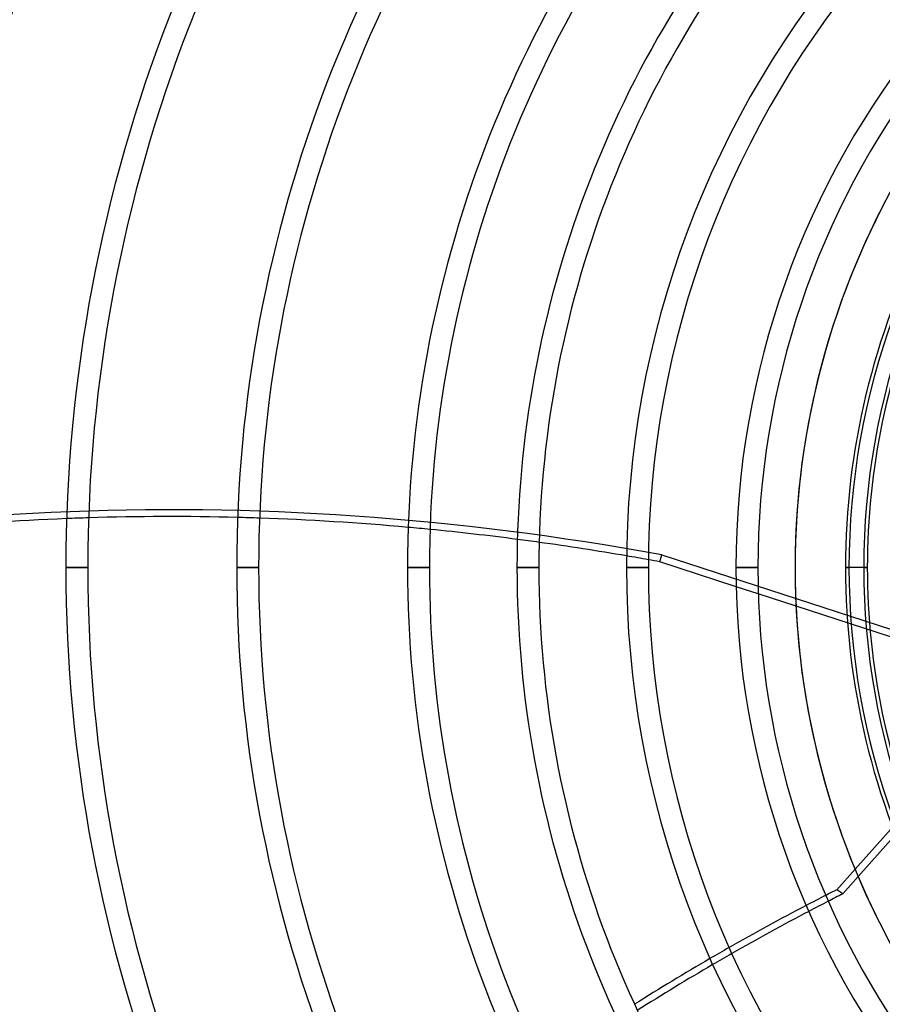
# Model space of a CAD drawing. Header units: millimetres. Extents: x -243 to 243, y -242 to 242.
# Tile 22 of 77: x -128 to -57, y -36 to 45. Entities that reach past the tile are written whole.
import ezdxf

# ---------------------------------------------------------------- set-up
doc = ezdxf.new("R2010")
doc.units = ezdxf.units.MM
doc.layers.add('MAIN-1', color=7, linetype='Continuous')

msp = doc.modelspace()

# ---------------------------------------------------------------- linework, layer by layer
at = {"layer": 'MAIN-1'}
for p, q in [((-75.508, 0.471), (-75.326, 1.03)), ((-75.326, 1.03), (-43.791, -9.216)), ((-69.255, -1.56), (-75.508, 0.471)), ((-122.257, 0), (-124.047, 0)), ((-124.047, 0), (-122.257, 0)), ((-108.295, 0), (-110.085, 0)), ((-110.085, 0), (-108.295, 0)), ((-94.333, 0), (-96.123, 0)), ((-96.123, 0), (-94.333, 0)), ((-85.383, 0), (-87.173, 0)), ((-87.173, 0), (-85.383, 0)), ((-76.433, 0), (-78.223, 0)), ((-78.223, 0), (-76.433, 0)), ((-67.483, 0), (-69.273, 0)), ((-69.273, 0), (-67.483, 0)), ((-64.44, 0), (-64.44, 0)), ((-58.533, 0), (-60.323, 0)), ((-60.323, 0), (-60.031, 0)), ((-58.825, 0), (-58.533, 0)), ((-67.449, -2.147), (-69.255, -1.56)), ((-64.363, -3.15), (-67.449, -2.147)), ((-43.645, -9.881), (-64.363, -3.15)), ((-44.141, -7.356), (-59.538, -24.653)), ((-44.013, -8.091), (-59.287, -25.25)), ((-59.538, -24.653), (-61.023, -26.322)), ((-59.287, -25.25), (-60.548, -26.667)), ((-60.548, -26.667), (-61.023, -26.322))]:
    msp.add_line(p, q, dxfattribs=at)
for radius, start, end in [(189, 0, 180.00002), (188, 0, 180.00002), (180, 89.99998, 179.99998), (180, 89.99998, 270.00002), (179, 89.99998, 179.99998), (179, 89.99998, 270.00002), (165.933, 136.85458, 180.00002), (164.143, 136.8748, 180.00002), (151.971, 137.02503, 180.00002), (150.181, 137.04916, 180.00002), (138.009, 137.22998, 180.00002), (136.219, 137.25932, 180.00002), (124.047, 137.48111, 180.00002), (122.257, 137.51743, 180.00002), (110.085, 137.79601, 180.00002), (108.295, 137.8423, 180.00002), (64.44, 0, 180.00002), (96.123, 138.20258, 180.00002), (94.333, 138.13354, 180.00002), (87.173, 138.53174, 180.00002), (85.383, 138.45794, 180.00002), (78.223, 138.93642, 180.00002), (76.433, 138.85724, 180.00002), (69.273, 140.77911, 180.00002), (67.483, 142.72671, 180.00002), (60.031, 139.96534, 180.00002), (58.825, 140.06738, 179.99998), (64.44, 146.44268, 180.00002), (60.323, 152.89935, 180.00002), (58.533, 156.55338, 180.00002), (189, 179.99998, 0), (188, 179.99998, 0), (180, 179.99998, 270.00002), (179, 179.99998, 270.00002), (165.933, 179.99998, 223.14542), (151.971, 179.99998, 222.97497), (138.009, 179.99998, 222.77002), (124.047, 179.99998, 222.51889), (110.085, 179.99998, 222.20399), (96.123, 179.99998, 221.79742), (87.173, 179.99998, 221.46826), (78.223, 179.99998, 221.06358), (69.273, 179.99998, 219.22089), (64.44, 179.99998, 0), (60.323, 179.99998, 207.10065), (58.825, 179.99998, 219.93262), (164.143, 180.00002, 223.1252), (150.181, 180.00002, 222.95084), (136.219, 180.00002, 222.74068), (122.257, 180.00002, 222.48257), (108.295, 180.00002, 222.1577), (94.333, 180.00002, 221.86646), (85.383, 180.00002, 221.54206), (76.433, 180.00002, 221.14276), (67.483, 180.00002, 217.27329), (64.44, 180.00002, 213.55732), (60.031, 180.00002, 220.03466), (58.533, 180.00002, 203.44662)]:
    msp.add_arc((0, 0), radius, start, end, dxfattribs=at)
for centre, major_axis, start_param, end_param in [((-92.587, -149.629), (177.049, -57.527), 1.73342, 2.280953), ((-92.768, -150.188), (177.049, -57.527), 1.989262, 1.999194), ((-92.768, -150.188), (177.049, -57.527), 1.922164, 1.989262), ((-92.768, -150.188), (177.049, -57.527), 1.912351, 1.922164), ((-92.768, -150.188), (177.049, -57.527), 1.845866, 1.912351), ((-92.768, -150.188), (177.049, -57.527), 1.999194, 2.067282), ((-92.768, -150.188), (177.049, -57.527), 1.836112, 1.845866), ((-92.768, -150.188), (177.049, -57.527), 1.797111, 1.836112), ((-92.768, -150.188), (177.049, -57.527), 1.787357, 1.797111), ((-92.768, -150.188), (177.049, -57.527), 1.748276, 1.787357), ((-92.768, -150.188), (177.049, -57.527), 1.73848, 1.748276), ((-92.768, -150.188), (177.049, -57.527), 1.73342, 1.73848), ((-16.868, -181.81), (-109.422, -150.607), -2.13685, -2.131041), ((-16.868, -181.81), (-109.422, -150.607), -2.131041, -2.120904), ((-16.393, -182.155), (109.422, 150.607), 1.012236, 1.022366), ((-16.393, -182.155), (109.422, 150.607), 1.004743, 1.012236), ((-16.868, -181.81), (-109.422, -150.607), -2.120904, -2.080473), ((-16.393, -182.155), (109.422, 150.607), 1.022366, 1.062766), ((-16.868, -181.81), (-109.422, -150.607), -2.080473, -2.070391), ((-16.868, -181.81), (-109.422, -150.607), -2.070391, -2.030149), ((-16.393, -182.155), (109.422, 150.607), 1.062766, 1.07284), ((-16.393, -182.155), (109.422, 150.607), 1.07284, 1.113047)]:
    msp.add_ellipse(centre, major_axis=major_axis, ratio=0.809017, start_param=start_param, end_param=end_param, dxfattribs=at)

doc.saveas('drawing.dxf')
